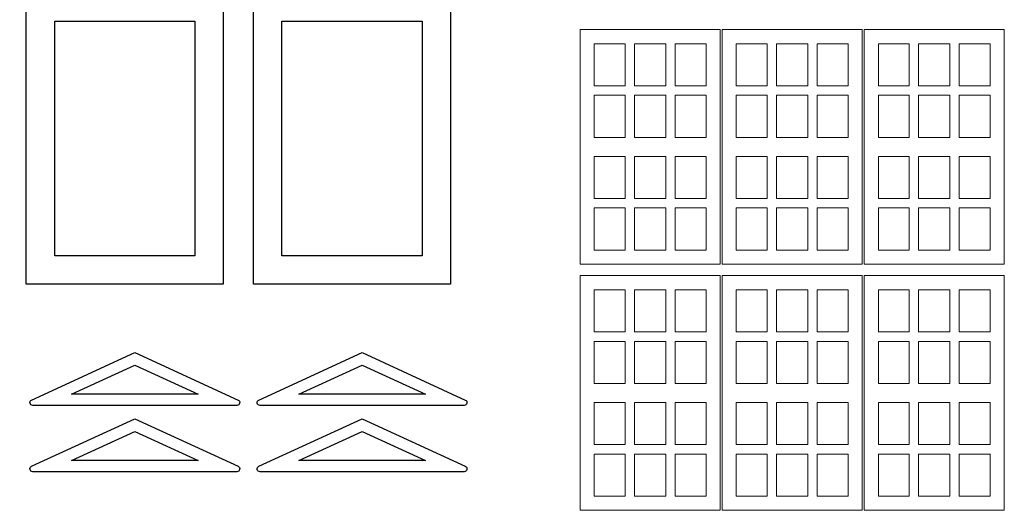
# Model space of a CAD drawing. Header units: millimetres. Extents: x -996 to 853, y -929 to 599.
# Tile 7 of 30: x -483 to -379, y 39 to 91. Entities that reach past the tile are written whole.
import ezdxf

# ---------------------------------------------------------------- set-up
doc = ezdxf.new("R2010")
doc.units = ezdxf.units.MM
doc.header["$MEASUREMENT"] = 0
doc.layers.add('Layer 1', color=7, linetype='Continuous')

msp = doc.modelspace()

# ---------------------------------------------------------------- linework, layer by layer
at = {"layer": 'Layer 1', "lineweight": 25}
for points, knots in [([(-461.3979, 97.4538), (-461.3979, 97.4538), (-472.2979, 102.4838), (-472.2979, 102.4838), (-472.2979, 102.4838), (-472.2979, 102.4838), (-483.1979, 97.4538), (-483.1979, 97.4538), (-483.1979, 97.4538), (-483.3279, 97.3938), (-483.3979, 97.2538), (-483.3679, 97.1138), (-483.3679, 97.1138), (-483.3379, 96.9738), (-483.2179, 96.8838), (-483.0779, 96.8838), (-483.0779, 96.8838), (-483.0779, 96.8838), (-482.6979, 96.8838), (-482.6979, 96.8838), (-482.6979, 96.8838), (-482.4279, 96.8838), (-482.1779, 96.7738), (-481.9879, 96.5838), (-481.9879, 96.5838), (-481.8079, 96.3938), (-481.6979, 96.1438), (-481.6979, 95.8838), (-481.6979, 95.8838), (-481.6979, 95.8838), (-481.6979, 94.8838), (-481.6979, 94.8838), (-481.6979, 94.8838), (-481.6979, 94.3238), (-482.1479, 93.8838), (-482.6979, 93.8838), (-482.6979, 93.8838), (-482.6979, 93.8838), (-482.6979, 63.0838), (-482.6979, 63.0838), (-482.6979, 63.0838), (-482.6979, 63.0838), (-461.8979, 63.0838), (-461.8979, 63.0838), (-461.8979, 63.0838), (-461.8979, 63.0838), (-461.8979, 93.8838), (-461.8979, 93.8838), (-461.8979, 93.8838), (-462.1679, 93.8838), (-462.4179, 93.9838), (-462.6079, 94.1738), (-462.6079, 94.1738), (-462.7879, 94.3638), (-462.8979, 94.6138), (-462.8979, 94.8838), (-462.8979, 94.8838), (-462.8979, 94.8838), (-462.8979, 95.8838), (-462.8979, 95.8838), (-462.8979, 95.8838), (-462.8979, 96.1438), (-462.7879, 96.3938), (-462.6079, 96.5838), (-462.6079, 96.5838), (-462.4179, 96.7738), (-462.1679, 96.8838), (-461.8979, 96.8838), (-461.8979, 96.8838), (-461.8979, 96.8838), (-461.5179, 96.8838), (-461.5179, 96.8838), (-461.5179, 96.8838), (-461.3779, 96.8838), (-461.2579, 96.9738), (-461.2279, 97.1138), (-461.2279, 97.1138), (-461.1979, 97.2538), (-461.2679, 97.3938), (-461.3979, 97.4538)], [0, 0, 0, 0, 0.04761905, 0.04761905, 0.04761905, 0.04761905, 0.0952381, 0.0952381, 0.0952381, 0.0952381, 0.14285714, 0.14285714, 0.14285714, 0.14285714, 0.19047619, 0.19047619, 0.19047619, 0.19047619, 0.23809524, 0.23809524, 0.23809524, 0.23809524, 0.28571429, 0.28571429, 0.28571429, 0.28571429, 0.33333333, 0.33333333, 0.33333333, 0.33333333, 0.38095238, 0.38095238, 0.38095238, 0.38095238, 0.42857143, 0.42857143, 0.42857143, 0.42857143, 0.47619048, 0.47619048, 0.47619048, 0.47619048, 0.52380952, 0.52380952, 0.52380952, 0.52380952, 0.57142857, 0.57142857, 0.57142857, 0.57142857, 0.61904762, 0.61904762, 0.61904762, 0.61904762, 0.66666667, 0.66666667, 0.66666667, 0.66666667, 0.71428571, 0.71428571, 0.71428571, 0.71428571, 0.76190476, 0.76190476, 0.76190476, 0.76190476, 0.80952381, 0.80952381, 0.80952381, 0.80952381, 0.85714286, 0.85714286, 0.85714286, 0.85714286, 0.9047619, 0.9047619, 0.9047619, 0.9047619, 1, 1, 1, 1]), ([(-437.3979, 97.4538), (-437.3979, 97.4538), (-448.2979, 102.4838), (-448.2979, 102.4838), (-448.2979, 102.4838), (-448.2979, 102.4838), (-459.1979, 97.4538), (-459.1979, 97.4538), (-459.1979, 97.4538), (-459.3279, 97.3938), (-459.3979, 97.2538), (-459.3679, 97.1138), (-459.3679, 97.1138), (-459.3379, 96.9738), (-459.2179, 96.8838), (-459.0779, 96.8838), (-459.0779, 96.8838), (-459.0779, 96.8838), (-458.6979, 96.8838), (-458.6979, 96.8838), (-458.6979, 96.8838), (-458.4279, 96.8838), (-458.1779, 96.7738), (-457.9879, 96.5838), (-457.9879, 96.5838), (-457.8079, 96.3938), (-457.6979, 96.1438), (-457.6979, 95.8838), (-457.6979, 95.8838), (-457.6979, 95.8838), (-457.6979, 94.8838), (-457.6979, 94.8838), (-457.6979, 94.8838), (-457.6979, 94.3238), (-458.1479, 93.8838), (-458.6979, 93.8838), (-458.6979, 93.8838), (-458.6979, 93.8838), (-458.6979, 63.0838), (-458.6979, 63.0838), (-458.6979, 63.0838), (-458.6979, 63.0838), (-437.8979, 63.0838), (-437.8979, 63.0838), (-437.8979, 63.0838), (-437.8979, 63.0838), (-437.8979, 93.8838), (-437.8979, 93.8838), (-437.8979, 93.8838), (-438.1679, 93.8838), (-438.4179, 93.9838), (-438.6079, 94.1738), (-438.6079, 94.1738), (-438.7879, 94.3638), (-438.8979, 94.6138), (-438.8979, 94.8838), (-438.8979, 94.8838), (-438.8979, 94.8838), (-438.8979, 95.8838), (-438.8979, 95.8838), (-438.8979, 95.8838), (-438.8979, 96.1438), (-438.7879, 96.3938), (-438.6079, 96.5838), (-438.6079, 96.5838), (-438.4179, 96.7738), (-438.1679, 96.8838), (-437.8979, 96.8838), (-437.8979, 96.8838), (-437.8979, 96.8838), (-437.5179, 96.8838), (-437.5179, 96.8838), (-437.5179, 96.8838), (-437.3779, 96.8838), (-437.2579, 96.9738), (-437.2279, 97.1138), (-437.2279, 97.1138), (-437.1979, 97.2538), (-437.2679, 97.3938), (-437.3979, 97.4538)], [0, 0, 0, 0, 0.04761905, 0.04761905, 0.04761905, 0.04761905, 0.0952381, 0.0952381, 0.0952381, 0.0952381, 0.14285714, 0.14285714, 0.14285714, 0.14285714, 0.19047619, 0.19047619, 0.19047619, 0.19047619, 0.23809524, 0.23809524, 0.23809524, 0.23809524, 0.28571429, 0.28571429, 0.28571429, 0.28571429, 0.33333333, 0.33333333, 0.33333333, 0.33333333, 0.38095238, 0.38095238, 0.38095238, 0.38095238, 0.42857143, 0.42857143, 0.42857143, 0.42857143, 0.47619048, 0.47619048, 0.47619048, 0.47619048, 0.52380952, 0.52380952, 0.52380952, 0.52380952, 0.57142857, 0.57142857, 0.57142857, 0.57142857, 0.61904762, 0.61904762, 0.61904762, 0.61904762, 0.66666667, 0.66666667, 0.66666667, 0.66666667, 0.71428571, 0.71428571, 0.71428571, 0.71428571, 0.76190476, 0.76190476, 0.76190476, 0.76190476, 0.80952381, 0.80952381, 0.80952381, 0.80952381, 0.85714286, 0.85714286, 0.85714286, 0.85714286, 0.9047619, 0.9047619, 0.9047619, 0.9047619, 1, 1, 1, 1]), ([(-464.8979, 90.8838), (-464.8979, 90.8838), (-479.6979, 90.8838), (-479.6979, 90.8838), (-479.6979, 90.8838), (-479.6979, 90.8838), (-479.6979, 66.0838), (-479.6979, 66.0838), (-479.6979, 66.0838), (-479.6979, 66.0838), (-464.8979, 66.0838), (-464.8979, 66.0838), (-464.8979, 66.0838), (-464.8979, 66.0838), (-464.8979, 90.8838), (-464.8979, 90.8838)], [0, 0, 0, 0, 0.2, 0.2, 0.2, 0.2, 0.4, 0.4, 0.4, 0.4, 0.6, 0.6, 0.6, 0.6, 1, 1, 1, 1]), ([(-440.8979, 90.8838), (-440.8979, 90.8838), (-455.6979, 90.8838), (-455.6979, 90.8838), (-455.6979, 90.8838), (-455.6979, 90.8838), (-455.6979, 66.0838), (-455.6979, 66.0838), (-455.6979, 66.0838), (-455.6979, 66.0838), (-440.8979, 66.0838), (-440.8979, 66.0838), (-440.8979, 66.0838), (-440.8979, 66.0838), (-440.8979, 90.8838), (-440.8979, 90.8838)], [0, 0, 0, 0, 0.2, 0.2, 0.2, 0.2, 0.4, 0.4, 0.4, 0.4, 0.6, 0.6, 0.6, 0.6, 1, 1, 1, 1]), ([(-460.3379, 50.8538), (-460.3379, 50.8538), (-471.2379, 55.8638), (-471.2379, 55.8638), (-471.2379, 55.8638), (-471.2379, 55.8638), (-482.1379, 50.8538), (-482.1379, 50.8538), (-482.1379, 50.8538), (-482.2679, 50.8038), (-482.3379, 50.6638), (-482.3079, 50.5238), (-482.3079, 50.5238), (-482.2779, 50.3838), (-482.1579, 50.2838), (-482.0179, 50.2838), (-482.0179, 50.2838), (-482.0179, 50.2838), (-460.4579, 50.2838), (-460.4579, 50.2838), (-460.4579, 50.2838), (-460.3179, 50.2838), (-460.1979, 50.3838), (-460.1679, 50.5238), (-460.1679, 50.5238), (-460.1379, 50.6638), (-460.2079, 50.8038), (-460.3379, 50.8538)], [0, 0, 0, 0, 0.125, 0.125, 0.125, 0.125, 0.25, 0.25, 0.25, 0.25, 0.375, 0.375, 0.375, 0.375, 0.5, 0.5, 0.5, 0.5, 0.625, 0.625, 0.625, 0.625, 0.75, 0.75, 0.75, 0.75, 1, 1, 1, 1]), ([(-436.3379, 50.8538), (-436.3379, 50.8538), (-447.2379, 55.8638), (-447.2379, 55.8638), (-447.2379, 55.8638), (-447.2379, 55.8638), (-458.1379, 50.8538), (-458.1379, 50.8538), (-458.1379, 50.8538), (-458.2679, 50.8038), (-458.3379, 50.6638), (-458.3079, 50.5238), (-458.3079, 50.5238), (-458.2779, 50.3838), (-458.1579, 50.2838), (-458.0179, 50.2838), (-458.0179, 50.2838), (-458.0179, 50.2838), (-436.4579, 50.2838), (-436.4579, 50.2838), (-436.4579, 50.2838), (-436.3179, 50.2838), (-436.1979, 50.3838), (-436.1679, 50.5238), (-436.1679, 50.5238), (-436.1379, 50.6638), (-436.2079, 50.8038), (-436.3379, 50.8538)], [0, 0, 0, 0, 0.125, 0.125, 0.125, 0.125, 0.25, 0.25, 0.25, 0.25, 0.375, 0.375, 0.375, 0.375, 0.5, 0.5, 0.5, 0.5, 0.625, 0.625, 0.625, 0.625, 0.75, 0.75, 0.75, 0.75, 1, 1, 1, 1]), ([(-471.2379, 54.5438), (-471.2379, 54.5438), (-477.9179, 51.4738), (-477.9179, 51.4738), (-477.9179, 51.4738), (-477.9179, 51.4738), (-471.2379, 51.4638), (-471.2379, 51.4638), (-471.2379, 51.4638), (-471.2379, 51.4638), (-464.5579, 51.4738), (-464.5579, 51.4738), (-464.5579, 51.4738), (-464.5579, 51.4738), (-471.2379, 54.5438), (-471.2379, 54.5438)], [0, 0, 0, 0, 0.2, 0.2, 0.2, 0.2, 0.4, 0.4, 0.4, 0.4, 0.6, 0.6, 0.6, 0.6, 1, 1, 1, 1]), ([(-447.2379, 54.5438), (-447.2379, 54.5438), (-453.9179, 51.4738), (-453.9179, 51.4738), (-453.9179, 51.4738), (-453.9179, 51.4738), (-447.2379, 51.4638), (-447.2379, 51.4638), (-447.2379, 51.4638), (-447.2379, 51.4638), (-440.5579, 51.4738), (-440.5579, 51.4738), (-440.5579, 51.4738), (-440.5579, 51.4738), (-447.2379, 54.5438), (-447.2379, 54.5438)], [0, 0, 0, 0, 0.2, 0.2, 0.2, 0.2, 0.4, 0.4, 0.4, 0.4, 0.6, 0.6, 0.6, 0.6, 1, 1, 1, 1]), ([(-460.3379, 43.8538), (-460.3379, 43.8538), (-471.2379, 48.8638), (-471.2379, 48.8638), (-471.2379, 48.8638), (-471.2379, 48.8638), (-482.1379, 43.8538), (-482.1379, 43.8538), (-482.1379, 43.8538), (-482.2679, 43.8038), (-482.3379, 43.6638), (-482.3079, 43.5238), (-482.3079, 43.5238), (-482.2779, 43.3838), (-482.1579, 43.2838), (-482.0179, 43.2838), (-482.0179, 43.2838), (-482.0179, 43.2838), (-460.4579, 43.2838), (-460.4579, 43.2838), (-460.4579, 43.2838), (-460.3179, 43.2838), (-460.1979, 43.3838), (-460.1679, 43.5238), (-460.1679, 43.5238), (-460.1379, 43.6638), (-460.2079, 43.8038), (-460.3379, 43.8538)], [0, 0, 0, 0, 0.125, 0.125, 0.125, 0.125, 0.25, 0.25, 0.25, 0.25, 0.375, 0.375, 0.375, 0.375, 0.5, 0.5, 0.5, 0.5, 0.625, 0.625, 0.625, 0.625, 0.75, 0.75, 0.75, 0.75, 1, 1, 1, 1]), ([(-436.3379, 43.8538), (-436.3379, 43.8538), (-447.2379, 48.8638), (-447.2379, 48.8638), (-447.2379, 48.8638), (-447.2379, 48.8638), (-458.1379, 43.8538), (-458.1379, 43.8538), (-458.1379, 43.8538), (-458.2679, 43.8038), (-458.3379, 43.6638), (-458.3079, 43.5238), (-458.3079, 43.5238), (-458.2779, 43.3838), (-458.1579, 43.2838), (-458.0179, 43.2838), (-458.0179, 43.2838), (-458.0179, 43.2838), (-436.4579, 43.2838), (-436.4579, 43.2838), (-436.4579, 43.2838), (-436.3179, 43.2838), (-436.1979, 43.3838), (-436.1679, 43.5238), (-436.1679, 43.5238), (-436.1379, 43.6638), (-436.2079, 43.8038), (-436.3379, 43.8538)], [0, 0, 0, 0, 0.125, 0.125, 0.125, 0.125, 0.25, 0.25, 0.25, 0.25, 0.375, 0.375, 0.375, 0.375, 0.5, 0.5, 0.5, 0.5, 0.625, 0.625, 0.625, 0.625, 0.75, 0.75, 0.75, 0.75, 1, 1, 1, 1]), ([(-471.2379, 47.5438), (-471.2379, 47.5438), (-477.9179, 44.4738), (-477.9179, 44.4738), (-477.9179, 44.4738), (-477.9179, 44.4738), (-471.2379, 44.4638), (-471.2379, 44.4638), (-471.2379, 44.4638), (-471.2379, 44.4638), (-464.5579, 44.4738), (-464.5579, 44.4738), (-464.5579, 44.4738), (-464.5579, 44.4738), (-471.2379, 47.5438), (-471.2379, 47.5438)], [0, 0, 0, 0, 0.2, 0.2, 0.2, 0.2, 0.4, 0.4, 0.4, 0.4, 0.6, 0.6, 0.6, 0.6, 1, 1, 1, 1]), ([(-447.2379, 47.5438), (-447.2379, 47.5438), (-453.9179, 44.4738), (-453.9179, 44.4738), (-453.9179, 44.4738), (-453.9179, 44.4738), (-447.2379, 44.4638), (-447.2379, 44.4638), (-447.2379, 44.4638), (-447.2379, 44.4638), (-440.5579, 44.4738), (-440.5579, 44.4738), (-440.5579, 44.4738), (-440.5579, 44.4738), (-447.2379, 47.5438), (-447.2379, 47.5438)], [0, 0, 0, 0, 0.2, 0.2, 0.2, 0.2, 0.4, 0.4, 0.4, 0.4, 0.6, 0.6, 0.6, 0.6, 1, 1, 1, 1])]:
    msp.add_open_spline(points, degree=3, knots=knots, dxfattribs=at)
at = {"layer": 'Layer 1', "lineweight": 9}
for points in [[(-409.4179, 90.0038), (-409.4179, 90.0038), (-424.2179, 90.0038), (-424.2179, 90.0038), (-424.2179, 90.0038), (-424.2179, 90.0038), (-424.2179, 65.2038), (-424.2179, 65.2038), (-424.2179, 65.2038), (-424.2179, 65.2038), (-409.4179, 65.2038), (-409.4179, 65.2038), (-409.4179, 65.2038), (-409.4179, 65.2038), (-409.4179, 90.0038), (-409.4179, 90.0038)], [(-394.4179, 90.0038), (-394.4179, 90.0038), (-409.2179, 90.0038), (-409.2179, 90.0038), (-409.2179, 90.0038), (-409.2179, 90.0038), (-409.2179, 65.2038), (-409.2179, 65.2038), (-409.2179, 65.2038), (-409.2179, 65.2038), (-394.4179, 65.2038), (-394.4179, 65.2038), (-394.4179, 65.2038), (-394.4179, 65.2038), (-394.4179, 90.0038), (-394.4179, 90.0038)], [(-379.4179, 90.0038), (-379.4179, 90.0038), (-394.2179, 90.0038), (-394.2179, 90.0038), (-394.2179, 90.0038), (-394.2179, 90.0038), (-394.2179, 65.2038), (-394.2179, 65.2038), (-394.2179, 65.2038), (-394.2179, 65.2038), (-379.4179, 65.2038), (-379.4179, 65.2038), (-379.4179, 65.2038), (-379.4179, 65.2038), (-379.4179, 90.0038), (-379.4179, 90.0038)], [(-419.4679, 84.0538), (-419.4679, 84.0538), (-422.7179, 84.0538), (-422.7179, 84.0538), (-422.7179, 84.0538), (-422.7179, 84.0538), (-422.7179, 88.5038), (-422.7179, 88.5038), (-422.7179, 88.5038), (-422.7179, 88.5038), (-419.4679, 88.5038), (-419.4679, 88.5038), (-419.4679, 88.5038), (-419.4679, 88.5038), (-419.4679, 84.0538), (-419.4679, 84.0538)], [(-418.4679, 88.5038), (-418.4679, 88.5038), (-418.4679, 84.0538), (-418.4679, 84.0538), (-418.4679, 84.0538), (-418.4679, 84.0538), (-415.1679, 84.0538), (-415.1679, 84.0538), (-415.1679, 84.0538), (-415.1679, 84.0538), (-415.1679, 88.5038), (-415.1679, 88.5038), (-415.1679, 88.5038), (-415.1679, 88.5038), (-418.4679, 88.5038), (-418.4679, 88.5038)], [(-414.1679, 88.5038), (-414.1679, 88.5038), (-414.1679, 84.0538), (-414.1679, 84.0538), (-414.1679, 84.0538), (-414.1679, 84.0538), (-410.9179, 84.0538), (-410.9179, 84.0538), (-410.9179, 84.0538), (-410.9179, 84.0538), (-410.9179, 88.5038), (-410.9179, 88.5038), (-410.9179, 88.5038), (-410.9179, 88.5038), (-414.1679, 88.5038), (-414.1679, 88.5038)], [(-404.4679, 84.0538), (-404.4679, 84.0538), (-407.7179, 84.0538), (-407.7179, 84.0538), (-407.7179, 84.0538), (-407.7179, 84.0538), (-407.7179, 88.5038), (-407.7179, 88.5038), (-407.7179, 88.5038), (-407.7179, 88.5038), (-404.4679, 88.5038), (-404.4679, 88.5038), (-404.4679, 88.5038), (-404.4679, 88.5038), (-404.4679, 84.0538), (-404.4679, 84.0538)], [(-403.4679, 88.5038), (-403.4679, 88.5038), (-403.4679, 84.0538), (-403.4679, 84.0538), (-403.4679, 84.0538), (-403.4679, 84.0538), (-400.1679, 84.0538), (-400.1679, 84.0538), (-400.1679, 84.0538), (-400.1679, 84.0538), (-400.1679, 88.5038), (-400.1679, 88.5038), (-400.1679, 88.5038), (-400.1679, 88.5038), (-403.4679, 88.5038), (-403.4679, 88.5038)], [(-399.1679, 88.5038), (-399.1679, 88.5038), (-399.1679, 84.0538), (-399.1679, 84.0538), (-399.1679, 84.0538), (-399.1679, 84.0538), (-395.9179, 84.0538), (-395.9179, 84.0538), (-395.9179, 84.0538), (-395.9179, 84.0538), (-395.9179, 88.5038), (-395.9179, 88.5038), (-395.9179, 88.5038), (-395.9179, 88.5038), (-399.1679, 88.5038), (-399.1679, 88.5038)], [(-389.4679, 84.0538), (-389.4679, 84.0538), (-392.7179, 84.0538), (-392.7179, 84.0538), (-392.7179, 84.0538), (-392.7179, 84.0538), (-392.7179, 88.5038), (-392.7179, 88.5038), (-392.7179, 88.5038), (-392.7179, 88.5038), (-389.4679, 88.5038), (-389.4679, 88.5038), (-389.4679, 88.5038), (-389.4679, 88.5038), (-389.4679, 84.0538), (-389.4679, 84.0538)], [(-388.4679, 88.5038), (-388.4679, 88.5038), (-388.4679, 84.0538), (-388.4679, 84.0538), (-388.4679, 84.0538), (-388.4679, 84.0538), (-385.1679, 84.0538), (-385.1679, 84.0538), (-385.1679, 84.0538), (-385.1679, 84.0538), (-385.1679, 88.5038), (-385.1679, 88.5038), (-385.1679, 88.5038), (-385.1679, 88.5038), (-388.4679, 88.5038), (-388.4679, 88.5038)], [(-384.1679, 88.5038), (-384.1679, 88.5038), (-384.1679, 84.0538), (-384.1679, 84.0538), (-384.1679, 84.0538), (-384.1679, 84.0538), (-380.9179, 84.0538), (-380.9179, 84.0538), (-380.9179, 84.0538), (-380.9179, 84.0538), (-380.9179, 88.5038), (-380.9179, 88.5038), (-380.9179, 88.5038), (-380.9179, 88.5038), (-384.1679, 88.5038), (-384.1679, 88.5038)], [(-422.7179, 78.6038), (-422.7179, 78.6038), (-419.4679, 78.6038), (-419.4679, 78.6038), (-419.4679, 78.6038), (-419.4679, 78.6038), (-419.4679, 83.0538), (-419.4679, 83.0538), (-419.4679, 83.0538), (-419.4679, 83.0538), (-422.7179, 83.0538), (-422.7179, 83.0538), (-422.7179, 83.0538), (-422.7179, 83.0538), (-422.7179, 78.6038), (-422.7179, 78.6038)], [(-418.4679, 83.0538), (-418.4679, 83.0538), (-415.1679, 83.0538), (-415.1679, 83.0538), (-415.1679, 83.0538), (-415.1679, 83.0538), (-415.1679, 78.6038), (-415.1679, 78.6038), (-415.1679, 78.6038), (-415.1679, 78.6038), (-418.4679, 78.6038), (-418.4679, 78.6038), (-418.4679, 78.6038), (-418.4679, 78.6038), (-418.4679, 83.0538), (-418.4679, 83.0538)], [(-410.9179, 83.0538), (-410.9179, 83.0538), (-414.1679, 83.0538), (-414.1679, 83.0538), (-414.1679, 83.0538), (-414.1679, 83.0538), (-414.1679, 78.6038), (-414.1679, 78.6038), (-414.1679, 78.6038), (-414.1679, 78.6038), (-410.9179, 78.6038), (-410.9179, 78.6038), (-410.9179, 78.6038), (-410.9179, 78.6038), (-410.9179, 83.0538), (-410.9179, 83.0538)], [(-407.7179, 78.6038), (-407.7179, 78.6038), (-404.4679, 78.6038), (-404.4679, 78.6038), (-404.4679, 78.6038), (-404.4679, 78.6038), (-404.4679, 83.0538), (-404.4679, 83.0538), (-404.4679, 83.0538), (-404.4679, 83.0538), (-407.7179, 83.0538), (-407.7179, 83.0538), (-407.7179, 83.0538), (-407.7179, 83.0538), (-407.7179, 78.6038), (-407.7179, 78.6038)], [(-403.4679, 83.0538), (-403.4679, 83.0538), (-400.1679, 83.0538), (-400.1679, 83.0538), (-400.1679, 83.0538), (-400.1679, 83.0538), (-400.1679, 78.6038), (-400.1679, 78.6038), (-400.1679, 78.6038), (-400.1679, 78.6038), (-403.4679, 78.6038), (-403.4679, 78.6038), (-403.4679, 78.6038), (-403.4679, 78.6038), (-403.4679, 83.0538), (-403.4679, 83.0538)], [(-395.9179, 83.0538), (-395.9179, 83.0538), (-399.1679, 83.0538), (-399.1679, 83.0538), (-399.1679, 83.0538), (-399.1679, 83.0538), (-399.1679, 78.6038), (-399.1679, 78.6038), (-399.1679, 78.6038), (-399.1679, 78.6038), (-395.9179, 78.6038), (-395.9179, 78.6038), (-395.9179, 78.6038), (-395.9179, 78.6038), (-395.9179, 83.0538), (-395.9179, 83.0538)], [(-392.7179, 78.6038), (-392.7179, 78.6038), (-389.4679, 78.6038), (-389.4679, 78.6038), (-389.4679, 78.6038), (-389.4679, 78.6038), (-389.4679, 83.0538), (-389.4679, 83.0538), (-389.4679, 83.0538), (-389.4679, 83.0538), (-392.7179, 83.0538), (-392.7179, 83.0538), (-392.7179, 83.0538), (-392.7179, 83.0538), (-392.7179, 78.6038), (-392.7179, 78.6038)], [(-388.4679, 83.0538), (-388.4679, 83.0538), (-385.1679, 83.0538), (-385.1679, 83.0538), (-385.1679, 83.0538), (-385.1679, 83.0538), (-385.1679, 78.6038), (-385.1679, 78.6038), (-385.1679, 78.6038), (-385.1679, 78.6038), (-388.4679, 78.6038), (-388.4679, 78.6038), (-388.4679, 78.6038), (-388.4679, 78.6038), (-388.4679, 83.0538), (-388.4679, 83.0538)], [(-380.9179, 83.0538), (-380.9179, 83.0538), (-384.1679, 83.0538), (-384.1679, 83.0538), (-384.1679, 83.0538), (-384.1679, 83.0538), (-384.1679, 78.6038), (-384.1679, 78.6038), (-384.1679, 78.6038), (-384.1679, 78.6038), (-380.9179, 78.6038), (-380.9179, 78.6038), (-380.9179, 78.6038), (-380.9179, 78.6038), (-380.9179, 83.0538), (-380.9179, 83.0538)], [(-422.7179, 72.1538), (-422.7179, 72.1538), (-419.4679, 72.1538), (-419.4679, 72.1538), (-419.4679, 72.1538), (-419.4679, 72.1538), (-419.4679, 76.6038), (-419.4679, 76.6038), (-419.4679, 76.6038), (-419.4679, 76.6038), (-422.7179, 76.6038), (-422.7179, 76.6038), (-422.7179, 76.6038), (-422.7179, 76.6038), (-422.7179, 72.1538), (-422.7179, 72.1538)], [(-418.4679, 72.1538), (-418.4679, 72.1538), (-415.1679, 72.1538), (-415.1679, 72.1538), (-415.1679, 72.1538), (-415.1679, 72.1538), (-415.1679, 76.6038), (-415.1679, 76.6038), (-415.1679, 76.6038), (-415.1679, 76.6038), (-418.4679, 76.6038), (-418.4679, 76.6038), (-418.4679, 76.6038), (-418.4679, 76.6038), (-418.4679, 72.1538), (-418.4679, 72.1538)], [(-410.9179, 76.6038), (-410.9179, 76.6038), (-414.1679, 76.6038), (-414.1679, 76.6038), (-414.1679, 76.6038), (-414.1679, 76.6038), (-414.1679, 72.1538), (-414.1679, 72.1538), (-414.1679, 72.1538), (-414.1679, 72.1538), (-410.9179, 72.1538), (-410.9179, 72.1538), (-410.9179, 72.1538), (-410.9179, 72.1538), (-410.9179, 76.6038), (-410.9179, 76.6038)], [(-407.7179, 72.1538), (-407.7179, 72.1538), (-404.4679, 72.1538), (-404.4679, 72.1538), (-404.4679, 72.1538), (-404.4679, 72.1538), (-404.4679, 76.6038), (-404.4679, 76.6038), (-404.4679, 76.6038), (-404.4679, 76.6038), (-407.7179, 76.6038), (-407.7179, 76.6038), (-407.7179, 76.6038), (-407.7179, 76.6038), (-407.7179, 72.1538), (-407.7179, 72.1538)], [(-403.4679, 72.1538), (-403.4679, 72.1538), (-400.1679, 72.1538), (-400.1679, 72.1538), (-400.1679, 72.1538), (-400.1679, 72.1538), (-400.1679, 76.6038), (-400.1679, 76.6038), (-400.1679, 76.6038), (-400.1679, 76.6038), (-403.4679, 76.6038), (-403.4679, 76.6038), (-403.4679, 76.6038), (-403.4679, 76.6038), (-403.4679, 72.1538), (-403.4679, 72.1538)], [(-395.9179, 76.6038), (-395.9179, 76.6038), (-399.1679, 76.6038), (-399.1679, 76.6038), (-399.1679, 76.6038), (-399.1679, 76.6038), (-399.1679, 72.1538), (-399.1679, 72.1538), (-399.1679, 72.1538), (-399.1679, 72.1538), (-395.9179, 72.1538), (-395.9179, 72.1538), (-395.9179, 72.1538), (-395.9179, 72.1538), (-395.9179, 76.6038), (-395.9179, 76.6038)], [(-392.7179, 72.1538), (-392.7179, 72.1538), (-389.4679, 72.1538), (-389.4679, 72.1538), (-389.4679, 72.1538), (-389.4679, 72.1538), (-389.4679, 76.6038), (-389.4679, 76.6038), (-389.4679, 76.6038), (-389.4679, 76.6038), (-392.7179, 76.6038), (-392.7179, 76.6038), (-392.7179, 76.6038), (-392.7179, 76.6038), (-392.7179, 72.1538), (-392.7179, 72.1538)], [(-388.4679, 72.1538), (-388.4679, 72.1538), (-385.1679, 72.1538), (-385.1679, 72.1538), (-385.1679, 72.1538), (-385.1679, 72.1538), (-385.1679, 76.6038), (-385.1679, 76.6038), (-385.1679, 76.6038), (-385.1679, 76.6038), (-388.4679, 76.6038), (-388.4679, 76.6038), (-388.4679, 76.6038), (-388.4679, 76.6038), (-388.4679, 72.1538), (-388.4679, 72.1538)], [(-380.9179, 76.6038), (-380.9179, 76.6038), (-384.1679, 76.6038), (-384.1679, 76.6038), (-384.1679, 76.6038), (-384.1679, 76.6038), (-384.1679, 72.1538), (-384.1679, 72.1538), (-384.1679, 72.1538), (-384.1679, 72.1538), (-380.9179, 72.1538), (-380.9179, 72.1538), (-380.9179, 72.1538), (-380.9179, 72.1538), (-380.9179, 76.6038), (-380.9179, 76.6038)], [(-422.7179, 66.7038), (-422.7179, 66.7038), (-419.4679, 66.7038), (-419.4679, 66.7038), (-419.4679, 66.7038), (-419.4679, 66.7038), (-419.4679, 71.1538), (-419.4679, 71.1538), (-419.4679, 71.1538), (-419.4679, 71.1538), (-422.7179, 71.1538), (-422.7179, 71.1538), (-422.7179, 71.1538), (-422.7179, 71.1538), (-422.7179, 66.7038), (-422.7179, 66.7038)], [(-418.4679, 66.7038), (-418.4679, 66.7038), (-415.1679, 66.7038), (-415.1679, 66.7038), (-415.1679, 66.7038), (-415.1679, 66.7038), (-415.1679, 71.1538), (-415.1679, 71.1538), (-415.1679, 71.1538), (-415.1679, 71.1538), (-418.4679, 71.1538), (-418.4679, 71.1538), (-418.4679, 71.1538), (-418.4679, 71.1538), (-418.4679, 66.7038), (-418.4679, 66.7038)], [(-410.9179, 71.1538), (-410.9179, 71.1538), (-414.1679, 71.1538), (-414.1679, 71.1538), (-414.1679, 71.1538), (-414.1679, 71.1538), (-414.1679, 66.7038), (-414.1679, 66.7038), (-414.1679, 66.7038), (-414.1679, 66.7038), (-410.9179, 66.7038), (-410.9179, 66.7038), (-410.9179, 66.7038), (-410.9179, 66.7038), (-410.9179, 71.1538), (-410.9179, 71.1538)], [(-407.7179, 66.7038), (-407.7179, 66.7038), (-404.4679, 66.7038), (-404.4679, 66.7038), (-404.4679, 66.7038), (-404.4679, 66.7038), (-404.4679, 71.1538), (-404.4679, 71.1538), (-404.4679, 71.1538), (-404.4679, 71.1538), (-407.7179, 71.1538), (-407.7179, 71.1538), (-407.7179, 71.1538), (-407.7179, 71.1538), (-407.7179, 66.7038), (-407.7179, 66.7038)], [(-403.4679, 66.7038), (-403.4679, 66.7038), (-400.1679, 66.7038), (-400.1679, 66.7038), (-400.1679, 66.7038), (-400.1679, 66.7038), (-400.1679, 71.1538), (-400.1679, 71.1538), (-400.1679, 71.1538), (-400.1679, 71.1538), (-403.4679, 71.1538), (-403.4679, 71.1538), (-403.4679, 71.1538), (-403.4679, 71.1538), (-403.4679, 66.7038), (-403.4679, 66.7038)], [(-395.9179, 71.1538), (-395.9179, 71.1538), (-399.1679, 71.1538), (-399.1679, 71.1538), (-399.1679, 71.1538), (-399.1679, 71.1538), (-399.1679, 66.7038), (-399.1679, 66.7038), (-399.1679, 66.7038), (-399.1679, 66.7038), (-395.9179, 66.7038), (-395.9179, 66.7038), (-395.9179, 66.7038), (-395.9179, 66.7038), (-395.9179, 71.1538), (-395.9179, 71.1538)], [(-392.7179, 66.7038), (-392.7179, 66.7038), (-389.4679, 66.7038), (-389.4679, 66.7038), (-389.4679, 66.7038), (-389.4679, 66.7038), (-389.4679, 71.1538), (-389.4679, 71.1538), (-389.4679, 71.1538), (-389.4679, 71.1538), (-392.7179, 71.1538), (-392.7179, 71.1538), (-392.7179, 71.1538), (-392.7179, 71.1538), (-392.7179, 66.7038), (-392.7179, 66.7038)], [(-388.4679, 66.7038), (-388.4679, 66.7038), (-385.1679, 66.7038), (-385.1679, 66.7038), (-385.1679, 66.7038), (-385.1679, 66.7038), (-385.1679, 71.1538), (-385.1679, 71.1538), (-385.1679, 71.1538), (-385.1679, 71.1538), (-388.4679, 71.1538), (-388.4679, 71.1538), (-388.4679, 71.1538), (-388.4679, 71.1538), (-388.4679, 66.7038), (-388.4679, 66.7038)], [(-380.9179, 71.1538), (-380.9179, 71.1538), (-384.1679, 71.1538), (-384.1679, 71.1538), (-384.1679, 71.1538), (-384.1679, 71.1538), (-384.1679, 66.7038), (-384.1679, 66.7038), (-384.1679, 66.7038), (-384.1679, 66.7038), (-380.9179, 66.7038), (-380.9179, 66.7038), (-380.9179, 66.7038), (-380.9179, 66.7038), (-380.9179, 71.1538), (-380.9179, 71.1538)], [(-409.4179, 64.0038), (-409.4179, 64.0038), (-424.2179, 64.0038), (-424.2179, 64.0038), (-424.2179, 64.0038), (-424.2179, 64.0038), (-424.2179, 39.2038), (-424.2179, 39.2038), (-424.2179, 39.2038), (-424.2179, 39.2038), (-409.4179, 39.2038), (-409.4179, 39.2038), (-409.4179, 39.2038), (-409.4179, 39.2038), (-409.4179, 64.0038), (-409.4179, 64.0038)], [(-394.4179, 64.0038), (-394.4179, 64.0038), (-409.2179, 64.0038), (-409.2179, 64.0038), (-409.2179, 64.0038), (-409.2179, 64.0038), (-409.2179, 39.2038), (-409.2179, 39.2038), (-409.2179, 39.2038), (-409.2179, 39.2038), (-394.4179, 39.2038), (-394.4179, 39.2038), (-394.4179, 39.2038), (-394.4179, 39.2038), (-394.4179, 64.0038), (-394.4179, 64.0038)], [(-379.4179, 64.0038), (-379.4179, 64.0038), (-394.2179, 64.0038), (-394.2179, 64.0038), (-394.2179, 64.0038), (-394.2179, 64.0038), (-394.2179, 39.2038), (-394.2179, 39.2038), (-394.2179, 39.2038), (-394.2179, 39.2038), (-379.4179, 39.2038), (-379.4179, 39.2038), (-379.4179, 39.2038), (-379.4179, 39.2038), (-379.4179, 64.0038), (-379.4179, 64.0038)], [(-419.4679, 58.0538), (-419.4679, 58.0538), (-422.7179, 58.0538), (-422.7179, 58.0538), (-422.7179, 58.0538), (-422.7179, 58.0538), (-422.7179, 62.5038), (-422.7179, 62.5038), (-422.7179, 62.5038), (-422.7179, 62.5038), (-419.4679, 62.5038), (-419.4679, 62.5038), (-419.4679, 62.5038), (-419.4679, 62.5038), (-419.4679, 58.0538), (-419.4679, 58.0538)], [(-418.4679, 62.5038), (-418.4679, 62.5038), (-418.4679, 58.0538), (-418.4679, 58.0538), (-418.4679, 58.0538), (-418.4679, 58.0538), (-415.1679, 58.0538), (-415.1679, 58.0538), (-415.1679, 58.0538), (-415.1679, 58.0538), (-415.1679, 62.5038), (-415.1679, 62.5038), (-415.1679, 62.5038), (-415.1679, 62.5038), (-418.4679, 62.5038), (-418.4679, 62.5038)], [(-414.1679, 62.5038), (-414.1679, 62.5038), (-414.1679, 58.0538), (-414.1679, 58.0538), (-414.1679, 58.0538), (-414.1679, 58.0538), (-410.9179, 58.0538), (-410.9179, 58.0538), (-410.9179, 58.0538), (-410.9179, 58.0538), (-410.9179, 62.5038), (-410.9179, 62.5038), (-410.9179, 62.5038), (-410.9179, 62.5038), (-414.1679, 62.5038), (-414.1679, 62.5038)], [(-404.4679, 58.0538), (-404.4679, 58.0538), (-407.7179, 58.0538), (-407.7179, 58.0538), (-407.7179, 58.0538), (-407.7179, 58.0538), (-407.7179, 62.5038), (-407.7179, 62.5038), (-407.7179, 62.5038), (-407.7179, 62.5038), (-404.4679, 62.5038), (-404.4679, 62.5038), (-404.4679, 62.5038), (-404.4679, 62.5038), (-404.4679, 58.0538), (-404.4679, 58.0538)], [(-403.4679, 62.5038), (-403.4679, 62.5038), (-403.4679, 58.0538), (-403.4679, 58.0538), (-403.4679, 58.0538), (-403.4679, 58.0538), (-400.1679, 58.0538), (-400.1679, 58.0538), (-400.1679, 58.0538), (-400.1679, 58.0538), (-400.1679, 62.5038), (-400.1679, 62.5038), (-400.1679, 62.5038), (-400.1679, 62.5038), (-403.4679, 62.5038), (-403.4679, 62.5038)], [(-399.1679, 62.5038), (-399.1679, 62.5038), (-399.1679, 58.0538), (-399.1679, 58.0538), (-399.1679, 58.0538), (-399.1679, 58.0538), (-395.9179, 58.0538), (-395.9179, 58.0538), (-395.9179, 58.0538), (-395.9179, 58.0538), (-395.9179, 62.5038), (-395.9179, 62.5038), (-395.9179, 62.5038), (-395.9179, 62.5038), (-399.1679, 62.5038), (-399.1679, 62.5038)], [(-389.4679, 58.0538), (-389.4679, 58.0538), (-392.7179, 58.0538), (-392.7179, 58.0538), (-392.7179, 58.0538), (-392.7179, 58.0538), (-392.7179, 62.5038), (-392.7179, 62.5038), (-392.7179, 62.5038), (-392.7179, 62.5038), (-389.4679, 62.5038), (-389.4679, 62.5038), (-389.4679, 62.5038), (-389.4679, 62.5038), (-389.4679, 58.0538), (-389.4679, 58.0538)], [(-388.4679, 62.5038), (-388.4679, 62.5038), (-388.4679, 58.0538), (-388.4679, 58.0538), (-388.4679, 58.0538), (-388.4679, 58.0538), (-385.1679, 58.0538), (-385.1679, 58.0538), (-385.1679, 58.0538), (-385.1679, 58.0538), (-385.1679, 62.5038), (-385.1679, 62.5038), (-385.1679, 62.5038), (-385.1679, 62.5038), (-388.4679, 62.5038), (-388.4679, 62.5038)], [(-384.1679, 62.5038), (-384.1679, 62.5038), (-384.1679, 58.0538), (-384.1679, 58.0538), (-384.1679, 58.0538), (-384.1679, 58.0538), (-380.9179, 58.0538), (-380.9179, 58.0538), (-380.9179, 58.0538), (-380.9179, 58.0538), (-380.9179, 62.5038), (-380.9179, 62.5038), (-380.9179, 62.5038), (-380.9179, 62.5038), (-384.1679, 62.5038), (-384.1679, 62.5038)], [(-422.7179, 52.6038), (-422.7179, 52.6038), (-419.4679, 52.6038), (-419.4679, 52.6038), (-419.4679, 52.6038), (-419.4679, 52.6038), (-419.4679, 57.0538), (-419.4679, 57.0538), (-419.4679, 57.0538), (-419.4679, 57.0538), (-422.7179, 57.0538), (-422.7179, 57.0538), (-422.7179, 57.0538), (-422.7179, 57.0538), (-422.7179, 52.6038), (-422.7179, 52.6038)], [(-418.4679, 57.0538), (-418.4679, 57.0538), (-415.1679, 57.0538), (-415.1679, 57.0538), (-415.1679, 57.0538), (-415.1679, 57.0538), (-415.1679, 52.6038), (-415.1679, 52.6038), (-415.1679, 52.6038), (-415.1679, 52.6038), (-418.4679, 52.6038), (-418.4679, 52.6038), (-418.4679, 52.6038), (-418.4679, 52.6038), (-418.4679, 57.0538), (-418.4679, 57.0538)], [(-410.9179, 57.0538), (-410.9179, 57.0538), (-414.1679, 57.0538), (-414.1679, 57.0538), (-414.1679, 57.0538), (-414.1679, 57.0538), (-414.1679, 52.6038), (-414.1679, 52.6038), (-414.1679, 52.6038), (-414.1679, 52.6038), (-410.9179, 52.6038), (-410.9179, 52.6038), (-410.9179, 52.6038), (-410.9179, 52.6038), (-410.9179, 57.0538), (-410.9179, 57.0538)], [(-407.7179, 52.6038), (-407.7179, 52.6038), (-404.4679, 52.6038), (-404.4679, 52.6038), (-404.4679, 52.6038), (-404.4679, 52.6038), (-404.4679, 57.0538), (-404.4679, 57.0538), (-404.4679, 57.0538), (-404.4679, 57.0538), (-407.7179, 57.0538), (-407.7179, 57.0538), (-407.7179, 57.0538), (-407.7179, 57.0538), (-407.7179, 52.6038), (-407.7179, 52.6038)], [(-403.4679, 57.0538), (-403.4679, 57.0538), (-400.1679, 57.0538), (-400.1679, 57.0538), (-400.1679, 57.0538), (-400.1679, 57.0538), (-400.1679, 52.6038), (-400.1679, 52.6038), (-400.1679, 52.6038), (-400.1679, 52.6038), (-403.4679, 52.6038), (-403.4679, 52.6038), (-403.4679, 52.6038), (-403.4679, 52.6038), (-403.4679, 57.0538), (-403.4679, 57.0538)], [(-395.9179, 57.0538), (-395.9179, 57.0538), (-399.1679, 57.0538), (-399.1679, 57.0538), (-399.1679, 57.0538), (-399.1679, 57.0538), (-399.1679, 52.6038), (-399.1679, 52.6038), (-399.1679, 52.6038), (-399.1679, 52.6038), (-395.9179, 52.6038), (-395.9179, 52.6038), (-395.9179, 52.6038), (-395.9179, 52.6038), (-395.9179, 57.0538), (-395.9179, 57.0538)], [(-392.7179, 52.6038), (-392.7179, 52.6038), (-389.4679, 52.6038), (-389.4679, 52.6038), (-389.4679, 52.6038), (-389.4679, 52.6038), (-389.4679, 57.0538), (-389.4679, 57.0538), (-389.4679, 57.0538), (-389.4679, 57.0538), (-392.7179, 57.0538), (-392.7179, 57.0538), (-392.7179, 57.0538), (-392.7179, 57.0538), (-392.7179, 52.6038), (-392.7179, 52.6038)], [(-388.4679, 57.0538), (-388.4679, 57.0538), (-385.1679, 57.0538), (-385.1679, 57.0538), (-385.1679, 57.0538), (-385.1679, 57.0538), (-385.1679, 52.6038), (-385.1679, 52.6038), (-385.1679, 52.6038), (-385.1679, 52.6038), (-388.4679, 52.6038), (-388.4679, 52.6038), (-388.4679, 52.6038), (-388.4679, 52.6038), (-388.4679, 57.0538), (-388.4679, 57.0538)], [(-380.9179, 57.0538), (-380.9179, 57.0538), (-384.1679, 57.0538), (-384.1679, 57.0538), (-384.1679, 57.0538), (-384.1679, 57.0538), (-384.1679, 52.6038), (-384.1679, 52.6038), (-384.1679, 52.6038), (-384.1679, 52.6038), (-380.9179, 52.6038), (-380.9179, 52.6038), (-380.9179, 52.6038), (-380.9179, 52.6038), (-380.9179, 57.0538), (-380.9179, 57.0538)], [(-422.7179, 46.1538), (-422.7179, 46.1538), (-419.4679, 46.1538), (-419.4679, 46.1538), (-419.4679, 46.1538), (-419.4679, 46.1538), (-419.4679, 50.6038), (-419.4679, 50.6038), (-419.4679, 50.6038), (-419.4679, 50.6038), (-422.7179, 50.6038), (-422.7179, 50.6038), (-422.7179, 50.6038), (-422.7179, 50.6038), (-422.7179, 46.1538), (-422.7179, 46.1538)], [(-418.4679, 46.1538), (-418.4679, 46.1538), (-415.1679, 46.1538), (-415.1679, 46.1538), (-415.1679, 46.1538), (-415.1679, 46.1538), (-415.1679, 50.6038), (-415.1679, 50.6038), (-415.1679, 50.6038), (-415.1679, 50.6038), (-418.4679, 50.6038), (-418.4679, 50.6038), (-418.4679, 50.6038), (-418.4679, 50.6038), (-418.4679, 46.1538), (-418.4679, 46.1538)], [(-410.9179, 50.6038), (-410.9179, 50.6038), (-414.1679, 50.6038), (-414.1679, 50.6038), (-414.1679, 50.6038), (-414.1679, 50.6038), (-414.1679, 46.1538), (-414.1679, 46.1538), (-414.1679, 46.1538), (-414.1679, 46.1538), (-410.9179, 46.1538), (-410.9179, 46.1538), (-410.9179, 46.1538), (-410.9179, 46.1538), (-410.9179, 50.6038), (-410.9179, 50.6038)], [(-407.7179, 46.1538), (-407.7179, 46.1538), (-404.4679, 46.1538), (-404.4679, 46.1538), (-404.4679, 46.1538), (-404.4679, 46.1538), (-404.4679, 50.6038), (-404.4679, 50.6038), (-404.4679, 50.6038), (-404.4679, 50.6038), (-407.7179, 50.6038), (-407.7179, 50.6038), (-407.7179, 50.6038), (-407.7179, 50.6038), (-407.7179, 46.1538), (-407.7179, 46.1538)], [(-403.4679, 46.1538), (-403.4679, 46.1538), (-400.1679, 46.1538), (-400.1679, 46.1538), (-400.1679, 46.1538), (-400.1679, 46.1538), (-400.1679, 50.6038), (-400.1679, 50.6038), (-400.1679, 50.6038), (-400.1679, 50.6038), (-403.4679, 50.6038), (-403.4679, 50.6038), (-403.4679, 50.6038), (-403.4679, 50.6038), (-403.4679, 46.1538), (-403.4679, 46.1538)], [(-395.9179, 50.6038), (-395.9179, 50.6038), (-399.1679, 50.6038), (-399.1679, 50.6038), (-399.1679, 50.6038), (-399.1679, 50.6038), (-399.1679, 46.1538), (-399.1679, 46.1538), (-399.1679, 46.1538), (-399.1679, 46.1538), (-395.9179, 46.1538), (-395.9179, 46.1538), (-395.9179, 46.1538), (-395.9179, 46.1538), (-395.9179, 50.6038), (-395.9179, 50.6038)], [(-392.7179, 46.1538), (-392.7179, 46.1538), (-389.4679, 46.1538), (-389.4679, 46.1538), (-389.4679, 46.1538), (-389.4679, 46.1538), (-389.4679, 50.6038), (-389.4679, 50.6038), (-389.4679, 50.6038), (-389.4679, 50.6038), (-392.7179, 50.6038), (-392.7179, 50.6038), (-392.7179, 50.6038), (-392.7179, 50.6038), (-392.7179, 46.1538), (-392.7179, 46.1538)], [(-388.4679, 46.1538), (-388.4679, 46.1538), (-385.1679, 46.1538), (-385.1679, 46.1538), (-385.1679, 46.1538), (-385.1679, 46.1538), (-385.1679, 50.6038), (-385.1679, 50.6038), (-385.1679, 50.6038), (-385.1679, 50.6038), (-388.4679, 50.6038), (-388.4679, 50.6038), (-388.4679, 50.6038), (-388.4679, 50.6038), (-388.4679, 46.1538), (-388.4679, 46.1538)], [(-380.9179, 50.6038), (-380.9179, 50.6038), (-384.1679, 50.6038), (-384.1679, 50.6038), (-384.1679, 50.6038), (-384.1679, 50.6038), (-384.1679, 46.1538), (-384.1679, 46.1538), (-384.1679, 46.1538), (-384.1679, 46.1538), (-380.9179, 46.1538), (-380.9179, 46.1538), (-380.9179, 46.1538), (-380.9179, 46.1538), (-380.9179, 50.6038), (-380.9179, 50.6038)], [(-422.7179, 40.7038), (-422.7179, 40.7038), (-419.4679, 40.7038), (-419.4679, 40.7038), (-419.4679, 40.7038), (-419.4679, 40.7038), (-419.4679, 45.1538), (-419.4679, 45.1538), (-419.4679, 45.1538), (-419.4679, 45.1538), (-422.7179, 45.1538), (-422.7179, 45.1538), (-422.7179, 45.1538), (-422.7179, 45.1538), (-422.7179, 40.7038), (-422.7179, 40.7038)], [(-418.4679, 40.7038), (-418.4679, 40.7038), (-415.1679, 40.7038), (-415.1679, 40.7038), (-415.1679, 40.7038), (-415.1679, 40.7038), (-415.1679, 45.1538), (-415.1679, 45.1538), (-415.1679, 45.1538), (-415.1679, 45.1538), (-418.4679, 45.1538), (-418.4679, 45.1538), (-418.4679, 45.1538), (-418.4679, 45.1538), (-418.4679, 40.7038), (-418.4679, 40.7038)], [(-410.9179, 45.1538), (-410.9179, 45.1538), (-414.1679, 45.1538), (-414.1679, 45.1538), (-414.1679, 45.1538), (-414.1679, 45.1538), (-414.1679, 40.7038), (-414.1679, 40.7038), (-414.1679, 40.7038), (-414.1679, 40.7038), (-410.9179, 40.7038), (-410.9179, 40.7038), (-410.9179, 40.7038), (-410.9179, 40.7038), (-410.9179, 45.1538), (-410.9179, 45.1538)], [(-407.7179, 40.7038), (-407.7179, 40.7038), (-404.4679, 40.7038), (-404.4679, 40.7038), (-404.4679, 40.7038), (-404.4679, 40.7038), (-404.4679, 45.1538), (-404.4679, 45.1538), (-404.4679, 45.1538), (-404.4679, 45.1538), (-407.7179, 45.1538), (-407.7179, 45.1538), (-407.7179, 45.1538), (-407.7179, 45.1538), (-407.7179, 40.7038), (-407.7179, 40.7038)], [(-403.4679, 40.7038), (-403.4679, 40.7038), (-400.1679, 40.7038), (-400.1679, 40.7038), (-400.1679, 40.7038), (-400.1679, 40.7038), (-400.1679, 45.1538), (-400.1679, 45.1538), (-400.1679, 45.1538), (-400.1679, 45.1538), (-403.4679, 45.1538), (-403.4679, 45.1538), (-403.4679, 45.1538), (-403.4679, 45.1538), (-403.4679, 40.7038), (-403.4679, 40.7038)], [(-395.9179, 45.1538), (-395.9179, 45.1538), (-399.1679, 45.1538), (-399.1679, 45.1538), (-399.1679, 45.1538), (-399.1679, 45.1538), (-399.1679, 40.7038), (-399.1679, 40.7038), (-399.1679, 40.7038), (-399.1679, 40.7038), (-395.9179, 40.7038), (-395.9179, 40.7038), (-395.9179, 40.7038), (-395.9179, 40.7038), (-395.9179, 45.1538), (-395.9179, 45.1538)], [(-392.7179, 40.7038), (-392.7179, 40.7038), (-389.4679, 40.7038), (-389.4679, 40.7038), (-389.4679, 40.7038), (-389.4679, 40.7038), (-389.4679, 45.1538), (-389.4679, 45.1538), (-389.4679, 45.1538), (-389.4679, 45.1538), (-392.7179, 45.1538), (-392.7179, 45.1538), (-392.7179, 45.1538), (-392.7179, 45.1538), (-392.7179, 40.7038), (-392.7179, 40.7038)], [(-388.4679, 40.7038), (-388.4679, 40.7038), (-385.1679, 40.7038), (-385.1679, 40.7038), (-385.1679, 40.7038), (-385.1679, 40.7038), (-385.1679, 45.1538), (-385.1679, 45.1538), (-385.1679, 45.1538), (-385.1679, 45.1538), (-388.4679, 45.1538), (-388.4679, 45.1538), (-388.4679, 45.1538), (-388.4679, 45.1538), (-388.4679, 40.7038), (-388.4679, 40.7038)], [(-380.9179, 45.1538), (-380.9179, 45.1538), (-384.1679, 45.1538), (-384.1679, 45.1538), (-384.1679, 45.1538), (-384.1679, 45.1538), (-384.1679, 40.7038), (-384.1679, 40.7038), (-384.1679, 40.7038), (-384.1679, 40.7038), (-380.9179, 40.7038), (-380.9179, 40.7038), (-380.9179, 40.7038), (-380.9179, 40.7038), (-380.9179, 45.1538), (-380.9179, 45.1538)]]:
    msp.add_open_spline(points, degree=3, knots=[0, 0, 0, 0, 0.2, 0.2, 0.2, 0.2, 0.4, 0.4, 0.4, 0.4, 0.6, 0.6, 0.6, 0.6, 1, 1, 1, 1], dxfattribs=at)

doc.saveas('drawing.dxf')
